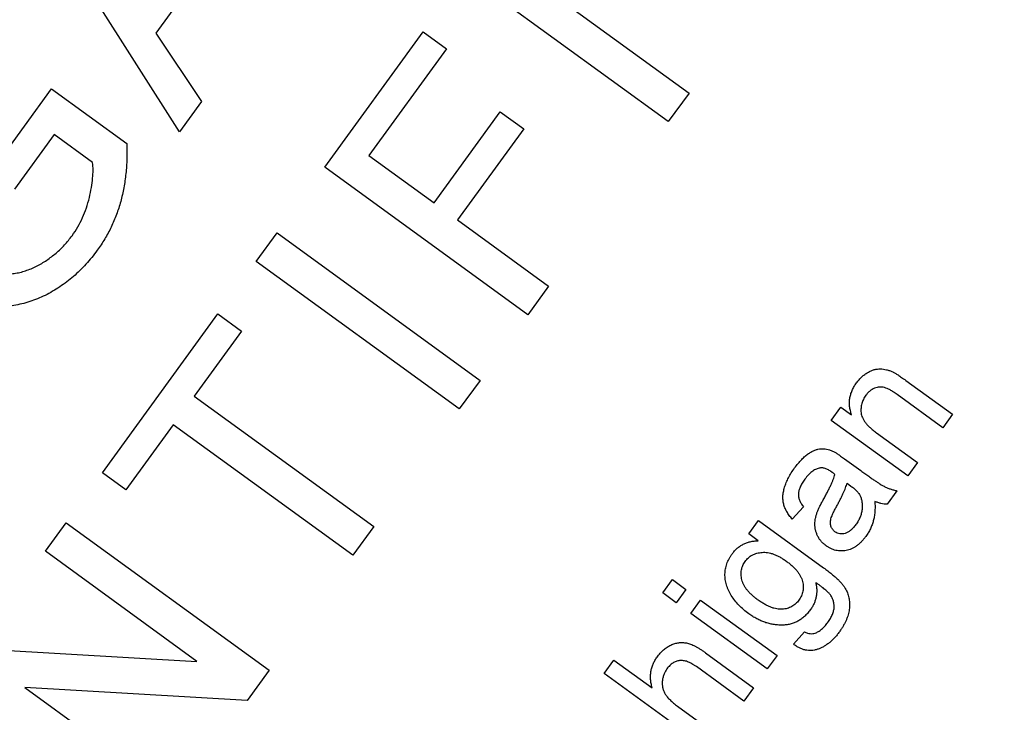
# Model space of a CAD drawing. Header units: inches. Extents: x 0.5 to 16.4, y 0.4 to 10.9.
# Tile 6 of 12: x 4.412 to 5.047, y 5.791 to 6.237. Entities that reach past the tile are written whole.
import ezdxf

# ---------------------------------------------------------------- set-up
doc = ezdxf.new("R2010")
doc.units = ezdxf.units.IN
doc.header["$MEASUREMENT"] = 0
doc.layers.add('OBJECT', color=1, linetype='Continuous')

msp = doc.modelspace()

# ---------------------------------------------------------------- linework, layer by layer
at = {"layer": 'OBJECT', "linetype": 'Continuous', "lineweight": 25}
for p, q in [((4.51503, 6.16489), (4.42193, 6.31197)), ((4.54037, 6.28442), (4.49982, 6.22863)), ((4.71257, 6.28509), (4.84344, 6.18997)), ((4.83002, 6.17152), (4.69916, 6.26664)), ((4.49982, 6.22863), (4.52927, 6.18447)), ((4.60867, 6.14214), (4.67208, 6.22939)), ((4.67208, 6.22939), (4.68718, 6.21841)), ((4.68718, 6.21841), (4.63718, 6.14962)), ((4.39362, 6.13896), (4.43265, 6.19265)), ((4.43265, 6.19265), (4.48107, 6.15745)), ((4.84344, 6.18997), (4.83002, 6.17152)), ((4.52927, 6.18447), (4.51503, 6.16489)), ((4.67913, 6.11914), (4.72181, 6.17786)), ((4.72181, 6.17786), (4.73691, 6.16688)), ((4.73691, 6.16688), (4.69423, 6.10816)), ((4.43433, 6.16322), (4.40872, 6.12798)), ((4.45913, 6.14519), (4.43433, 6.16322)), ((4.63718, 6.14962), (4.67913, 6.11914)), ((4.73954, 6.04702), (4.60867, 6.14214)), ((4.69423, 6.10816), (4.75295, 6.06548)), ((4.56452, 6.08141), (4.57794, 6.09986)), ((4.57794, 6.09986), (4.70881, 6.00474)), ((4.69539, 5.98629), (4.56452, 6.08141)), ((4.75295, 6.06548), (4.73954, 6.04702)), ((4.4655, 5.94517), (4.53989, 6.04752)), ((4.53989, 6.04752), (4.55499, 6.03654)), ((4.55499, 6.03654), (4.5245, 5.9946)), ((4.70881, 6.00474), (4.69539, 5.98629)), ((4.98305, 6.00474), (5.01319, 5.98283)), ((5.00691, 5.97419), (4.9775, 5.99557)), ((4.5245, 5.9946), (4.64027, 5.91045)), ((4.93504, 5.97888), (4.94132, 5.98752)), ((4.94132, 5.98752), (4.94819, 5.98253)), ((5.01319, 5.98283), (5.00691, 5.97419)), ((4.9843, 5.94308), (4.93504, 5.97888)), ((4.51109, 5.97614), (4.4806, 5.9342)), ((4.62686, 5.892), (4.51109, 5.97614)), ((4.96417, 5.97092), (4.99058, 5.95172)), ((4.94357, 5.95419), (4.95411, 5.94653)), ((4.99058, 5.95172), (4.9843, 5.94308)), ((4.4806, 5.9342), (4.4655, 5.94517)), ((4.94526, 5.93843), (4.94774, 5.93657)), ((4.97739, 5.93357), (4.97111, 5.92493)), ((4.91707, 5.92326), (4.90992, 5.91525)), ((4.42867, 5.8945), (4.44209, 5.91296)), ((4.44209, 5.91296), (4.57296, 5.81784)), ((4.88188, 5.90575), (4.88816, 5.91439)), ((4.88816, 5.91439), (4.93014, 5.88388)), ((4.64027, 5.91045), (4.62686, 5.892)), ((4.88793, 5.90135), (4.88188, 5.90575)), ((4.52633, 5.82353), (4.42867, 5.8945)), ((4.82644, 5.86763), (4.83272, 5.87627)), ((4.83272, 5.87627), (4.84136, 5.86999)), ((4.84136, 5.86999), (4.83508, 5.86134)), ((4.83508, 5.86134), (4.82644, 5.86763)), ((4.84458, 5.85444), (4.85087, 5.86308)), ((4.85087, 5.86308), (4.90013, 5.82727)), ((4.89384, 5.81863), (4.84458, 5.85444)), ((4.91073, 5.83459), (4.91787, 5.8426)), ((4.3831, 5.8318), (4.52633, 5.82353)), ((4.78875, 5.81577), (4.79503, 5.82442)), ((4.79503, 5.82442), (4.81965, 5.80652)), ((4.85399, 5.82911), (4.88505, 5.80653)), ((4.90013, 5.82727), (4.89384, 5.81863)), ((4.57296, 5.81784), (4.55878, 5.79833)), ((4.87877, 5.79789), (4.84816, 5.82014)), ((4.85616, 5.76678), (4.78875, 5.81577)), ((4.55878, 5.79833), (4.41555, 5.80661)), ((4.41555, 5.80661), (4.5132, 5.73563)), ((4.88505, 5.80653), (4.87877, 5.79789)), ((4.83601, 5.79463), (4.86244, 5.77542))]:
    msp.add_line(p, q, dxfattribs=at)
for radius in [1.6245, 1.23, 1.12]:
    msp.add_circle((4.51117, 5.81941), radius, dxfattribs=at)
for points, knots in [([(4.48107, 6.15745), (4.48114, 6.15416), (4.48128, 6.14769), (4.48067, 6.13814), (4.47935, 6.12894), (4.47736, 6.1201), (4.47462, 6.11163), (4.47119, 6.10353), (4.4671, 6.09578), (4.46378, 6.09097), (4.46213, 6.08857)], [0, 0, 0, 0, 0.135541, 0.266762, 0.393554, 0.517946, 0.639664, 0.759797, 0.87974, 1, 1, 1, 1]), ([(4.4459, 6.098), (4.44716, 6.09986), (4.44968, 6.10358), (4.45279, 6.10959), (4.45525, 6.11594), (4.45708, 6.12247), (4.45841, 6.12886), (4.45917, 6.13482), (4.45953, 6.14021), (4.45926, 6.14359), (4.45913, 6.14519)], [0, 0, 0, 0, 0.135098, 0.2695732, 0.4050257, 0.5431173, 0.676348, 0.7968032, 0.9036633, 1, 1, 1, 1]), ([(4.35988, 6.08912), (4.3613, 6.0881), (4.36409, 6.0861), (4.3684, 6.08346), (4.37261, 6.08103), (4.37682, 6.079), (4.38095, 6.07722), (4.38505, 6.07576), (4.38912, 6.07466), (4.39314, 6.07381), (4.3971, 6.0733), (4.40101, 6.0731), (4.40484, 6.07321), (4.40859, 6.07363), (4.4123, 6.07429), (4.41593, 6.07531), (4.41948, 6.07666), (4.42411, 6.0788), (4.42959, 6.08208), (4.43568, 6.08666), (4.44118, 6.09197), (4.44432, 6.09597), (4.4459, 6.098)], [0, 0, 0, 0, 0.053538, 0.104883, 0.154435, 0.202077, 0.247846, 0.291965, 0.335047, 0.37675, 0.417413, 0.45728, 0.496143, 0.534506, 0.572835, 0.611177, 0.649576, 0.688923, 0.767064, 0.844414, 0.921553, 1, 1, 1, 1]), ([(4.46213, 6.08857), (4.46095, 6.087), (4.45862, 6.08389), (4.45482, 6.07954), (4.4509, 6.07544), (4.44678, 6.07167), (4.44249, 6.06817), (4.438, 6.06499), (4.43336, 6.06208), (4.42857, 6.05949), (4.42365, 6.05728), (4.41865, 6.05543), (4.4136, 6.054), (4.40849, 6.05298), (4.40333, 6.05239), (4.39812, 6.05215), (4.39285, 6.05238), (4.38755, 6.05298), (4.38227, 6.05396), (4.37703, 6.05526), (4.37187, 6.05694), (4.36677, 6.05893), (4.36174, 6.06121), (4.35678, 6.06386), (4.3519, 6.06684), (4.34874, 6.06905), (4.34715, 6.07017)], [0, 0, 0, 0, 0.044699, 0.088796, 0.131912, 0.174225, 0.21638, 0.258301, 0.299833, 0.341459, 0.382703, 0.423098, 0.463002, 0.502657, 0.541964, 0.581674, 0.621727, 0.662298, 0.703372, 0.744354, 0.78565, 0.827265, 0.869336, 0.911963, 0.955548, 1, 1, 1, 1]), ([(4.95136, 6.00315), (4.95188, 6.00384), (4.95291, 6.00518), (4.95467, 6.00698), (4.95658, 6.00854), (4.95859, 6.00985), (4.96066, 6.01088), (4.9627, 6.01167), (4.96473, 6.01207), (4.96672, 6.01218), (4.96869, 6.01201), (4.97067, 6.01162), (4.97268, 6.01102), (4.97399, 6.01045), (4.97465, 6.01016)], [0, 0, 0, 0, 0.09645, 0.190682, 0.281885, 0.372981, 0.460286, 0.541495, 0.618093, 0.691476, 0.764762, 0.840053, 0.91821, 1, 1, 1, 1]), ([(4.97465, 6.01016), (4.97489, 6.01005), (4.97541, 6.0098), (4.9762, 6.00933), (4.9771, 6.0088), (4.97811, 6.00818), (4.9792, 6.00743), (4.98041, 6.00663), (4.98169, 6.00571), (4.98259, 6.00507), (4.98305, 6.00474)], [0, 0, 0, 0, 0.0795145, 0.1701305, 0.275678, 0.3943858, 0.5262378, 0.6697567, 0.8282074, 1, 1, 1, 1]), ([(4.94819, 5.98253), (4.9479, 5.98342), (4.94733, 5.98517), (4.94684, 5.98785), (4.94674, 5.9905), (4.94693, 5.99311), (4.94753, 5.99569), (4.94845, 5.99824), (4.94972, 6.00076), (4.9508, 6.00234), (4.95136, 6.00315)], [0, 0, 0, 0, 0.128951, 0.252973, 0.373396, 0.492638, 0.612688, 0.736276, 0.865056, 1, 1, 1, 1]), ([(4.9775, 5.99557), (4.97671, 5.99613), (4.97524, 5.99718), (4.97308, 5.99848), (4.97115, 5.99946), (4.9694, 6.00009), (4.96775, 6.00042), (4.96614, 6.00043), (4.96452, 6.00019), (4.96292, 5.99965), (4.96137, 5.99888), (4.9599, 5.99787), (4.95856, 5.99659), (4.95779, 5.9956), (4.95739, 5.9951)], [0, 0, 0, 0, 0.125547, 0.234154, 0.327129, 0.405411, 0.474787, 0.543633, 0.613514, 0.686384, 0.761237, 0.837662, 0.916892, 1, 1, 1, 1]), ([(4.95739, 5.9951), (4.95709, 5.99467), (4.95651, 5.99382), (4.95576, 5.99249), (4.95519, 5.99111), (4.9547, 5.98972), (4.9544, 5.98828), (4.9542, 5.98682), (4.95416, 5.98533), (4.95423, 5.9838), (4.9545, 5.98222), (4.9551, 5.98064), (4.95595, 5.97906), (4.95705, 5.97745), (4.95845, 5.97583), (4.96009, 5.97418), (4.96202, 5.97252), (4.96343, 5.97147), (4.96417, 5.97092)], [0, 0, 0, 0, 0.05474, 0.107494, 0.159432, 0.210592, 0.261398, 0.312429, 0.36439, 0.41773, 0.472461, 0.530716, 0.592905, 0.660261, 0.734487, 0.815792, 0.903972, 1, 1, 1, 1]), ([(4.91145, 5.94825), (4.9122, 5.94925), (4.91363, 5.95114), (4.91588, 5.95369), (4.91811, 5.9558), (4.92031, 5.95747), (4.92245, 5.95876), (4.92449, 5.95974), (4.92644, 5.96037), (4.92833, 5.96068), (4.93019, 5.96067), (4.93206, 5.9604), (4.93398, 5.95991), (4.93523, 5.9594), (4.93588, 5.95914)], [0, 0, 0, 0, 0.1277015, 0.2433675, 0.3471886, 0.4412827, 0.5260555, 0.6028203, 0.6721135, 0.7357752, 0.7977781, 0.8617654, 0.9285338, 1, 1, 1, 1]), ([(4.93588, 5.95914), (4.93635, 5.95891), (4.93742, 5.95837), (4.93914, 5.95726), (4.94125, 5.95586), (4.94275, 5.95478), (4.94357, 5.95419)], [0, 0, 0, 0, 0.1714607, 0.394486, 0.6699947, 1, 1, 1, 1]), ([(4.90992, 5.91525), (4.90925, 5.91604), (4.90797, 5.91756), (4.90639, 5.91999), (4.9052, 5.92242), (4.90433, 5.92487), (4.90391, 5.92743), (4.90384, 5.9301), (4.90422, 5.93292), (4.90494, 5.93587), (4.90604, 5.93892), (4.9075, 5.94203), (4.90931, 5.94517), (4.91072, 5.9472), (4.91145, 5.94825)], [0, 0, 0, 0, 0.085104, 0.164331, 0.238077, 0.308278, 0.378099, 0.450841, 0.528541, 0.611943, 0.701454, 0.795479, 0.894775, 1, 1, 1, 1]), ([(4.92723, 5.94813), (4.92683, 5.94802), (4.92602, 5.9478), (4.92484, 5.94726), (4.92366, 5.94662), (4.92251, 5.94579), (4.92138, 5.94483), (4.92026, 5.94371), (4.91915, 5.94244), (4.91846, 5.94152), (4.9181, 5.94104)], [0, 0, 0, 0, 0.10497, 0.21464, 0.328561, 0.446665, 0.573274, 0.706537, 0.848573, 1, 1, 1, 1]), ([(4.93547, 5.94555), (4.93508, 5.94581), (4.93434, 5.94632), (4.93323, 5.947), (4.93214, 5.94752), (4.93109, 5.94792), (4.93007, 5.94819), (4.92909, 5.94829), (4.92814, 5.94831), (4.92754, 5.94819), (4.92723, 5.94813)], [0, 0, 0, 0, 0.1576937, 0.3027499, 0.4381682, 0.5647048, 0.6817627, 0.7918314, 0.8965244, 1, 1, 1, 1]), ([(4.93745, 5.94404), (4.93722, 5.94422), (4.93679, 5.94455), (4.93622, 5.94497), (4.9358, 5.94531), (4.93557, 5.94548), (4.93547, 5.94555)], [0, 0, 0, 0, 0.35568, 0.644278, 0.859095, 1, 1, 1, 1]), ([(4.95411, 5.94653), (4.955, 5.94589), (4.95669, 5.94467), (4.9591, 5.94293), (4.9613, 5.94139), (4.96329, 5.94006), (4.96505, 5.93888), (4.96658, 5.93788), (4.96789, 5.93709), (4.96935, 5.93627), (4.97105, 5.93546), (4.97311, 5.93468), (4.97522, 5.93401), (4.97666, 5.93372), (4.97739, 5.93357)], [0, 0, 0, 0, 0.121729, 0.23228, 0.332288, 0.421154, 0.500089, 0.567887, 0.625241, 0.671538, 0.75364, 0.835292, 0.91739, 1, 1, 1, 1]), ([(4.9181, 5.94104), (4.91778, 5.94059), (4.91716, 5.93972), (4.91633, 5.9384), (4.91561, 5.93714), (4.91502, 5.93593), (4.91455, 5.93477), (4.91418, 5.93367), (4.91394, 5.93262), (4.9138, 5.93126), (4.9139, 5.92954), (4.91453, 5.92747), (4.91555, 5.92532), (4.91654, 5.92397), (4.91707, 5.92326)], [0, 0, 0, 0, 0.085183, 0.163702, 0.238284, 0.306613, 0.370646, 0.428821, 0.484512, 0.53564, 0.637269, 0.745279, 0.865314, 1, 1, 1, 1]), ([(4.92993, 5.92774), (4.9304, 5.92859), (4.93129, 5.93024), (4.93257, 5.93264), (4.93371, 5.93491), (4.9347, 5.93703), (4.9356, 5.93898), (4.93634, 5.9408), (4.93696, 5.94246), (4.93729, 5.94354), (4.93745, 5.94404)], [0, 0, 0, 0, 0.1619611, 0.3128901, 0.4540141, 0.5843348, 0.7037295, 0.8126688, 0.9110789, 1, 1, 1, 1]), ([(4.9385, 5.92348), (4.93891, 5.92424), (4.93972, 5.92573), (4.94085, 5.92791), (4.94188, 5.92996), (4.94276, 5.9319), (4.94357, 5.9337), (4.94422, 5.93539), (4.94482, 5.93694), (4.94512, 5.93795), (4.94526, 5.93843)], [0, 0, 0, 0, 0.158781, 0.308662, 0.447679, 0.578077, 0.697543, 0.807598, 0.908831, 1, 1, 1, 1]), ([(4.94774, 5.93657), (4.94844, 5.93604), (4.94975, 5.93505), (4.95142, 5.93345), (4.95277, 5.93194), (4.95337, 5.93083), (4.95364, 5.93032)], [0, 0, 0, 0, 0.302361, 0.566369, 0.798345, 1, 1, 1, 1]), ([(4.92601, 5.91973), (4.92622, 5.92025), (4.92668, 5.92141), (4.92758, 5.92326), (4.92865, 5.92541), (4.92949, 5.92693), (4.92993, 5.92774)], [0, 0, 0, 0, 0.1888118, 0.4192996, 0.6884946, 1, 1, 1, 1]), ([(4.95364, 5.93032), (4.95391, 5.92965), (4.95446, 5.92832), (4.95489, 5.92613), (4.95505, 5.92381), (4.95491, 5.92137), (4.95447, 5.91888), (4.95364, 5.91642), (4.95251, 5.914), (4.95148, 5.91251), (4.95096, 5.91175)], [0, 0, 0, 0, 0.109225, 0.220624, 0.338351, 0.463868, 0.593214, 0.724484, 0.859447, 1, 1, 1, 1]), ([(4.96317, 5.92673), (4.96322, 5.92554), (4.9633, 5.92325), (4.96317, 5.91994), (4.96283, 5.9169), (4.96222, 5.91409), (4.96135, 5.91147), (4.96026, 5.90894), (4.95893, 5.90647), (4.95785, 5.90491), (4.95731, 5.90413)], [0, 0, 0, 0, 0.149631, 0.288282, 0.415682, 0.534026, 0.647897, 0.762563, 0.879642, 1, 1, 1, 1]), ([(4.97111, 5.92493), (4.97043, 5.92493), (4.96908, 5.92493), (4.96708, 5.9253), (4.96508, 5.92585), (4.96382, 5.92644), (4.96317, 5.92673)], [0, 0, 0, 0, 0.2457079, 0.4910458, 0.7417106, 1, 1, 1, 1]), ([(4.93167, 5.89812), (4.93109, 5.89857), (4.92996, 5.89944), (4.9285, 5.90097), (4.92724, 5.90262), (4.92624, 5.90442), (4.92545, 5.90628), (4.9249, 5.90818), (4.92456, 5.91009), (4.9245, 5.91203), (4.92463, 5.91395), (4.92491, 5.91589), (4.92537, 5.91783), (4.9258, 5.91909), (4.92601, 5.91973)], [0, 0, 0, 0, 0.090097, 0.177251, 0.262629, 0.347796, 0.431944, 0.513339, 0.593599, 0.672931, 0.753185, 0.833668, 0.916182, 1, 1, 1, 1]), ([(4.93746, 5.90712), (4.93717, 5.90735), (4.93658, 5.90781), (4.93588, 5.90868), (4.93528, 5.90962), (4.93486, 5.91068), (4.93458, 5.91181), (4.9345, 5.913), (4.93456, 5.91424), (4.93485, 5.91558), (4.93539, 5.9171), (4.93616, 5.91892), (4.93721, 5.9211), (4.93804, 5.92264), (4.9385, 5.92348)], [0, 0, 0, 0, 0.061868, 0.122617, 0.183323, 0.246184, 0.310208, 0.37553, 0.443473, 0.515187, 0.601103, 0.70988, 0.842815, 1, 1, 1, 1]), ([(4.95096, 5.91175), (4.95041, 5.91104), (4.94937, 5.9097), (4.94763, 5.90802), (4.94584, 5.9068), (4.94402, 5.90602), (4.94222, 5.9057), (4.94051, 5.90577), (4.93888, 5.9062), (4.93794, 5.90681), (4.93746, 5.90712)], [0, 0, 0, 0, 0.168491, 0.318305, 0.451855, 0.574251, 0.687317, 0.791356, 0.893842, 1, 1, 1, 1]), ([(4.87115, 5.89281), (4.87166, 5.89346), (4.87266, 5.89476), (4.8744, 5.89645), (4.87629, 5.8979), (4.87833, 5.8991), (4.88051, 5.90007), (4.88286, 5.90075), (4.88534, 5.90121), (4.88705, 5.9013), (4.88793, 5.90135)], [0, 0, 0, 0, 0.127411, 0.251224, 0.371451, 0.491533, 0.613231, 0.736879, 0.86552, 1, 1, 1, 1]), ([(4.95731, 5.90413), (4.95683, 5.90351), (4.95592, 5.9023), (4.95445, 5.90065), (4.95293, 5.89921), (4.95136, 5.89797), (4.94978, 5.8969), (4.94812, 5.89606), (4.94644, 5.89542), (4.94472, 5.89499), (4.943, 5.89476), (4.9413, 5.89469), (4.93962, 5.89481), (4.93796, 5.8951), (4.93633, 5.89558), (4.93473, 5.89625), (4.93316, 5.8971), (4.93217, 5.89778), (4.93167, 5.89812)], [0, 0, 0, 0, 0.078668, 0.152594, 0.222863, 0.289895, 0.354043, 0.415825, 0.476257, 0.535647, 0.59403, 0.651213, 0.707464, 0.763721, 0.820383, 0.878679, 0.938165, 1, 1, 1, 1]), ([(4.87958, 5.88804), (4.8799, 5.88846), (4.88054, 5.88929), (4.88166, 5.89039), (4.88287, 5.89134), (4.88418, 5.89215), (4.88561, 5.89279), (4.88712, 5.8933), (4.88874, 5.89364), (4.89045, 5.89387), (4.89224, 5.89392), (4.89408, 5.89373), (4.89597, 5.89333), (4.89791, 5.89273), (4.89988, 5.8919), (4.90191, 5.89088), (4.90399, 5.88964), (4.90534, 5.88868), (4.90604, 5.88819)], [0, 0, 0, 0, 0.053542, 0.106006, 0.157494, 0.209231, 0.261659, 0.314916, 0.370724, 0.42885, 0.489075, 0.551142, 0.615888, 0.683701, 0.756052, 0.83248, 0.913296, 1, 1, 1, 1]), ([(4.88186, 5.85425), (4.88073, 5.85511), (4.87851, 5.85681), (4.87554, 5.8597), (4.87289, 5.86275), (4.87099, 5.86547), (4.86967, 5.86772), (4.86882, 5.86941), (4.86813, 5.87112), (4.86754, 5.87282), (4.86709, 5.87453), (4.86678, 5.87625), (4.86661, 5.87797), (4.86655, 5.8797), (4.86666, 5.88142), (4.86687, 5.88313), (4.86725, 5.8848), (4.86775, 5.88646), (4.8684, 5.88809), (4.86917, 5.8897), (4.87009, 5.89128), (4.8708, 5.89229), (4.87115, 5.89281)], [0, 0, 0, 0, 0.094874, 0.186815, 0.276165, 0.364682, 0.408123, 0.450019, 0.491076, 0.531089, 0.57045, 0.609095, 0.647527, 0.685964, 0.724423, 0.762513, 0.800633, 0.83919, 0.877957, 0.91762, 0.958342, 1, 1, 1, 1]), ([(4.88755, 5.86332), (4.88688, 5.86383), (4.88557, 5.8648), (4.88379, 5.86637), (4.88221, 5.86795), (4.88083, 5.86954), (4.87966, 5.87115), (4.87872, 5.87279), (4.87796, 5.87445), (4.87745, 5.87613), (4.87714, 5.87779), (4.87695, 5.8794), (4.87698, 5.88097), (4.87714, 5.8825), (4.87751, 5.88396), (4.87802, 5.88538), (4.8787, 5.88676), (4.87928, 5.88761), (4.87958, 5.88804)], [0, 0, 0, 0, 0.086579, 0.16774, 0.24435, 0.316783, 0.384391, 0.449048, 0.511184, 0.571367, 0.629359, 0.684957, 0.738395, 0.791005, 0.842415, 0.893748, 0.946046, 1, 1, 1, 1]), ([(4.90604, 5.88819), (4.90675, 5.88766), (4.90813, 5.88663), (4.91002, 5.88498), (4.91168, 5.88334), (4.91313, 5.88171), (4.91433, 5.88005), (4.91532, 5.87839), (4.91607, 5.87672), (4.91657, 5.87505), (4.91687, 5.8734), (4.91703, 5.8718), (4.91699, 5.87023), (4.91677, 5.8687), (4.91639, 5.86722), (4.91587, 5.86576), (4.91514, 5.86437), (4.91454, 5.86349), (4.91423, 5.86304)], [0, 0, 0, 0, 0.089653, 0.173434, 0.251626, 0.324597, 0.392973, 0.4577, 0.518425, 0.576794, 0.633062, 0.686653, 0.739015, 0.790385, 0.841666, 0.892911, 0.945592, 1, 1, 1, 1]), ([(4.93014, 5.88388), (4.93105, 5.88321), (4.93279, 5.88192), (4.93523, 5.87997), (4.93744, 5.87811), (4.93938, 5.87632), (4.94103, 5.87459), (4.94247, 5.87297), (4.94364, 5.87142), (4.94453, 5.86989), (4.94525, 5.8684), (4.94581, 5.8669), (4.94628, 5.86536), (4.9466, 5.86377), (4.9468, 5.86215), (4.94686, 5.86048), (4.94683, 5.85877), (4.94665, 5.85703), (4.94637, 5.85527), (4.94592, 5.85349), (4.94534, 5.8517), (4.94461, 5.84991), (4.94375, 5.8481), (4.94276, 5.84628), (4.94164, 5.84445), (4.94079, 5.84326), (4.94036, 5.84265)], [0, 0, 0, 0, 0.068416, 0.131802, 0.190217, 0.243774, 0.292269, 0.336055, 0.37547, 0.41051, 0.443241, 0.476022, 0.508399, 0.540998, 0.574305, 0.608048, 0.642617, 0.677989, 0.714337, 0.751252, 0.789377, 0.828474, 0.869124, 0.911129, 0.954609, 1, 1, 1, 1]), ([(4.92509, 5.87434), (4.92525, 5.87354), (4.92556, 5.87198), (4.92573, 5.86963), (4.92568, 5.86734), (4.92536, 5.86511), (4.92479, 5.86293), (4.92397, 5.8608), (4.92291, 5.85873), (4.92202, 5.85744), (4.92157, 5.85678)], [0, 0, 0, 0, 0.13145, 0.258182, 0.380811, 0.502297, 0.623433, 0.745773, 0.870824, 1, 1, 1, 1]), ([(4.93415, 5.86687), (4.93397, 5.86708), (4.93358, 5.86754), (4.93286, 5.86823), (4.93199, 5.86904), (4.93093, 5.86991), (4.92972, 5.87091), (4.92833, 5.87197), (4.92677, 5.87313), (4.92567, 5.87392), (4.92509, 5.87434)], [0, 0, 0, 0, 0.069872, 0.154554, 0.254522, 0.371181, 0.504744, 0.653787, 0.818383, 1, 1, 1, 1]), ([(4.91423, 5.86304), (4.9139, 5.86261), (4.91325, 5.86176), (4.91212, 5.86065), (4.91092, 5.85967), (4.90961, 5.85886), (4.90822, 5.8582), (4.90673, 5.85769), (4.90516, 5.85733), (4.9035, 5.85713), (4.90175, 5.85711), (4.89993, 5.85734), (4.89803, 5.85777), (4.89607, 5.85845), (4.89403, 5.85932), (4.89194, 5.86046), (4.88974, 5.86177), (4.8883, 5.86279), (4.88755, 5.86332)], [0, 0, 0, 0, 0.053891, 0.106705, 0.157849, 0.208129, 0.259273, 0.311454, 0.364536, 0.419889, 0.477816, 0.538174, 0.602795, 0.671409, 0.744769, 0.823784, 0.90898, 1, 1, 1, 1]), ([(4.93271, 5.84848), (4.93303, 5.84893), (4.93367, 5.84981), (4.93447, 5.85117), (4.93521, 5.85247), (4.93578, 5.85376), (4.93628, 5.85501), (4.93659, 5.85624), (4.93685, 5.85742), (4.93696, 5.85894), (4.93686, 5.8608), (4.93637, 5.86296), (4.93545, 5.86501), (4.93459, 5.86624), (4.93415, 5.86687)], [0, 0, 0, 0, 0.083419, 0.162931, 0.236897, 0.307558, 0.374123, 0.437476, 0.497182, 0.554827, 0.665676, 0.775048, 0.884911, 1, 1, 1, 1]), ([(4.92157, 5.85678), (4.92098, 5.856), (4.91982, 5.85447), (4.91781, 5.85249), (4.91571, 5.85077), (4.91347, 5.84938), (4.9111, 5.84827), (4.9086, 5.8475), (4.90597, 5.84703), (4.90325, 5.84687), (4.90048, 5.84697), (4.89772, 5.84731), (4.89498, 5.84786), (4.89229, 5.8487), (4.88961, 5.84971), (4.88698, 5.851), (4.88437, 5.85249), (4.88271, 5.85366), (4.88186, 5.85425)], [0, 0, 0, 0, 0.065869, 0.128688, 0.189089, 0.247616, 0.305863, 0.364112, 0.423081, 0.484689, 0.546906, 0.609002, 0.671411, 0.734313, 0.798157, 0.863499, 0.930798, 1, 1, 1, 1]), ([(4.92472, 5.8418), (4.92542, 5.8421), (4.92689, 5.84274), (4.92893, 5.84422), (4.93091, 5.84615), (4.93209, 5.84767), (4.93271, 5.84848)], [0, 0, 0, 0, 0.217924, 0.453424, 0.711804, 1, 1, 1, 1]), ([(4.94036, 5.84265), (4.93983, 5.84194), (4.93881, 5.84056), (4.93712, 5.83867), (4.93544, 5.83694), (4.93366, 5.83544), (4.93188, 5.8341), (4.93004, 5.83295), (4.92814, 5.83204), (4.92623, 5.83128), (4.92428, 5.83076), (4.92232, 5.83051), (4.92036, 5.83053), (4.91841, 5.83081), (4.91646, 5.83135), (4.91452, 5.83217), (4.91258, 5.83324), (4.91136, 5.83413), (4.91073, 5.83459)], [0, 0, 0, 0, 0.075524, 0.147989, 0.217125, 0.282957, 0.347039, 0.408535, 0.468604, 0.52772, 0.585111, 0.641564, 0.696724, 0.752942, 0.810101, 0.870022, 0.933086, 1, 1, 1, 1]), ([(4.91787, 5.8426), (4.91847, 5.84232), (4.9196, 5.84177), (4.92138, 5.8414), (4.92311, 5.84134), (4.92418, 5.84165), (4.92472, 5.8418)], [0, 0, 0, 0, 0.277674, 0.529716, 0.766261, 1, 1, 1, 1]), ([(4.82281, 5.8263), (4.82347, 5.82715), (4.82473, 5.8288), (4.82692, 5.83092), (4.82921, 5.83271), (4.83166, 5.83408), (4.83417, 5.83508), (4.83672, 5.83565), (4.83927, 5.83578), (4.84138, 5.8355), (4.8431, 5.83509), (4.84445, 5.8346), (4.84588, 5.83402), (4.84738, 5.83331), (4.84893, 5.83243), (4.85056, 5.83145), (4.85227, 5.83034), (4.8534, 5.82953), (4.85399, 5.82911)], [0, 0, 0, 0, 0.088973, 0.172509, 0.252607, 0.33047, 0.405183, 0.47632, 0.546425, 0.616231, 0.653183, 0.692855, 0.735731, 0.781387, 0.830809, 0.883768, 0.939832, 1, 1, 1, 1]), ([(4.81965, 5.80652), (4.81941, 5.80743), (4.81895, 5.8092), (4.81861, 5.81187), (4.81854, 5.81447), (4.81882, 5.817), (4.81934, 5.81946), (4.82021, 5.82183), (4.82133, 5.82415), (4.82231, 5.82558), (4.82281, 5.8263)], [0, 0, 0, 0, 0.134397, 0.263908, 0.387737, 0.509356, 0.62946, 0.749915, 0.872958, 1, 1, 1, 1]), ([(4.84816, 5.82014), (4.84766, 5.82049), (4.84669, 5.82117), (4.84522, 5.82206), (4.8438, 5.82278), (4.84242, 5.82336), (4.84108, 5.82378), (4.83978, 5.82402), (4.83853, 5.82411), (4.83733, 5.82406), (4.83617, 5.82384), (4.83504, 5.82352), (4.83397, 5.82303), (4.83293, 5.82243), (4.83192, 5.82169), (4.83096, 5.82082), (4.83002, 5.81983), (4.82947, 5.81909), (4.82918, 5.8187)], [0, 0, 0, 0, 0.084279, 0.162703, 0.235608, 0.304154, 0.368095, 0.428387, 0.485135, 0.540157, 0.594324, 0.647326, 0.701189, 0.755702, 0.812862, 0.872345, 0.934093, 1, 1, 1, 1]), ([(4.82918, 5.8187), (4.82878, 5.8181), (4.82798, 5.8169), (4.8271, 5.81492), (4.82648, 5.81282), (4.82616, 5.81064), (4.82611, 5.80845), (4.82642, 5.80632), (4.82707, 5.8043), (4.82805, 5.80236), (4.82945, 5.80047), (4.83124, 5.79854), (4.83344, 5.79655), (4.83512, 5.79529), (4.83601, 5.79463)], [0, 0, 0, 0, 0.076468, 0.15139, 0.228047, 0.305996, 0.383491, 0.458185, 0.531659, 0.606193, 0.687101, 0.778708, 0.883171, 1, 1, 1, 1])]:
    msp.add_open_spline(points, degree=3, knots=knots, dxfattribs=at)

doc.saveas('drawing.dxf')
